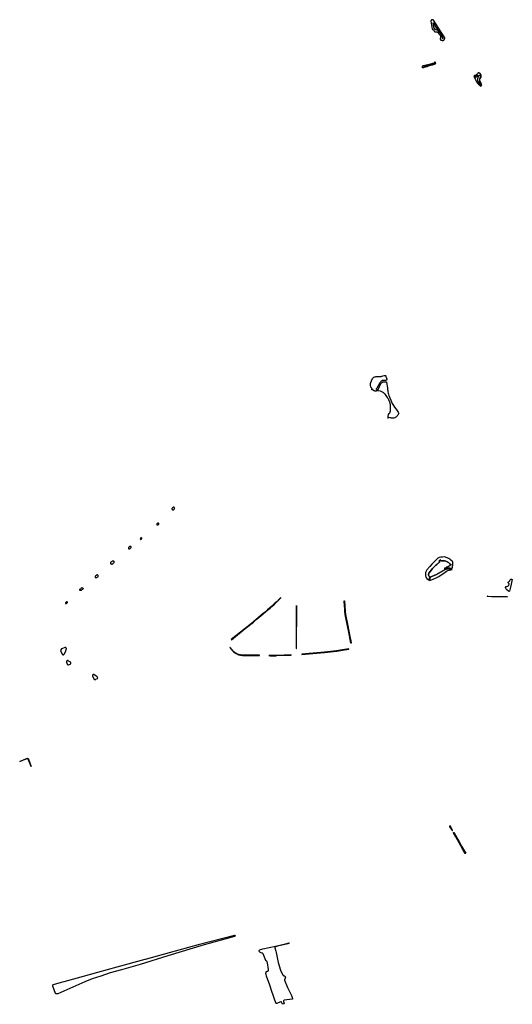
# Model space of a CAD drawing. Header units: metres. Extents: x 178255 to 187880, y 442506 to 446597.
# Tile 1 of 15: x 178255 to 179432, y 442506 to 444858. Entities that reach past the tile are written whole.
import ezdxf

# ---------------------------------------------------------------- set-up
doc = ezdxf.new("R2010")
doc.units = ezdxf.units.M

msp = doc.modelspace()

# ---------------------------------------------------------------- linework, layer by layer
at = {"layer": 'VLK_bergingsvijver', "linetype": 'Continuous'}
for points in [[(179112.001, 443971.058), (179110.286, 443971.451), (179109.32, 443971.783), (179109.032, 443972.14), (179109.135, 443972.798), (179108.998, 443973.03), (179108.068, 443973.237), (179107.547, 443972.772), (179106.929, 443971.339), (179106.397, 443970.899), (179104.956, 443970.488), (179103.242, 443970.836), (179101.938, 443971.274), (179097.966, 443973.316), (179096.316, 443973.963), (179096.132, 443974.119), (179096.068, 443974.337), (179096.429, 443974.951), (179096.763, 443975.293), (179095.937, 443977.751), (179094.565, 443979.049), (179094.102, 443979.937), (179093.21, 443984.889), (179093.104, 443986.031), (179093.259, 443988.997), (179093.777, 443991.158), (179095.408, 443995.47), (179096.392, 443997.749), (179097.494, 443999.931), (179098.433, 444001.41), (179099.552, 444002.679), (179100.996, 444003.788), (179102.956, 444004.678), (179104.434, 444005.078), (179105.953, 444005.275), (179109.066, 444005.449), (179113.543, 444005.467), (179117.488, 444005.698), (179118.717, 444005.861), (179119.934, 444006.093), (179121.161, 444006.399), (179122.37, 444006.775), (179125.286, 444007.797), (179126.01, 444007.972), (179127.493, 444008.007), (179128.222, 444007.867), (179128.75, 444007.659), (179129.496, 444006.915), (179129.668, 444006.38), (179129.861, 444005.134), (179130.248, 444003.583), (179131.801, 443998.784), (179131.804, 443998.085), (179131.706, 443997.393), (179131.027, 443996.899), (179130.27, 443996.534), (179129.027, 443996.255), (179127.754, 443996.322), (179124.751, 443996.285), (179123.298, 443996.156), (179121.852, 443995.955), (179120.862, 443995.65), (179119.963, 443995.238), (179119.14, 443994.735), (179118.377, 443994.151), (179117.441, 443993.278), (179116.577, 443992.313), (179115.046, 443990.202), (179111.251, 443983.432), (179107.779, 443977.877), (179107.125, 443977.039), (179105.61, 443975.964), (179111.4, 443974.872), (179114.53, 443981.838), (179117.989, 443988.698), (179118.676, 443989.655), (179119.653, 443990.6), (179121.601, 443991.903), (179122.658, 443992.484), (179131.105, 443992.875), (179131.311, 443991.413), (179133.171, 443978.156), (179133.675, 443974.408), (179134.084, 443971.717), (179134.57, 443968.946), (179135.192, 443965.895), (179135.789, 443963.556), (179136.762, 443960.452), (179137.471, 443958.535), (179143.17, 443944.983), (179144.813, 443941.449), (179146.328, 443938.671), (179147.978, 443935.985), (179150.543, 443932.18), (179153.244, 443928.52), (179156.253, 443924.647), (179157.001, 443923.641), (179157.722, 443922.615), (179159.137, 443920.414), (179160.013, 443918.707), (179160.289, 443917.206), (179160.064, 443916.26), (179159.132, 443914.712), (179157.825, 443912.9), (179156.814, 443911.617), (179155.775, 443910.409), (179154.67, 443909.321), (179153.511, 443908.357), (179152.15, 443907.483), (179150.649, 443906.809), (179148.996, 443906.357), (179147.189, 443906.11), (179145.075, 443906.076), (179143.016, 443906.257), (179141.021, 443906.519), (179136.436, 443907.391), (179136.24, 443905.881), (179134.72, 443906.059), (179134.88, 443907.611), (179134.877, 443909.27), (179134.963, 443910.825), (179135.189, 443912.402), (179135.634, 443913.824), (179136.236, 443914.985), (179137.61, 443916.99), (179138.756, 443919.063), (179139.659, 443921.369), (179140.332, 443923.82), (179140.783, 443926.328), (179141.019, 443928.706), (179141.083, 443931.061), (179140.996, 443933.401), (179140.777, 443935.733), (179140.474, 443937.864), (179140.061, 443939.979), (179139.557, 443941.96), (179138.949, 443943.913), (179138.24, 443945.834), (179137.445, 443947.722), (179136.569, 443949.574), (179135.575, 443951.461), (179134.493, 443953.347), (179133.347, 443955.193), (179130.07, 443959.957), (179127.725, 443963.003), (179126.772, 443964.094), (179125.751, 443965.142), (179124.576, 443966.213), (179123.131, 443967.34), (179121.598, 443968.346), (179120.016, 443969.208), (179118.397, 443969.883), (179116.774, 443970.368), (179112.001, 443971.058)], [(179242.716, 443560.42), (179239.377, 443557.798), (179234.395, 443551.505), (179227.208, 443543.722), (179225.676, 443540.902), (179224.601, 443537.878), (179223.963, 443534.256), (179223.979, 443530.577), (179225.043, 443526.609), (179227.188, 443523.105), (179233.035, 443518.895), (179233.871, 443522.867), (179234.114, 443524.744), (179234.476, 443526.618), (179233.538, 443527.485), (179232.744, 443528.487), (179232.029, 443529.791), (179231.559, 443531.202), (179231.428, 443532.542), (179231.549, 443533.883), (179231.871, 443535.059), (179232.387, 443536.165), (179235.476, 443540.271), (179238.737, 443544.242), (179241.357, 443547.196), (179244.072, 443550.063), (179246.365, 443552.546), (179248.804, 443554.887), (179251.278, 443556.994), (179253.87, 443558.955), (179254.899, 443559.768), (179255.849, 443560.672), (179256.639, 443561.571), (179257.351, 443562.534), (179257.666, 443563.246), (179257.852, 443564.003), (179257.897, 443564.418), (179257.903, 443564.836), (179257.657, 443564.86), (179257.733, 443566.458), (179257.241, 443566.184), (179257.101, 443566.5), (179259.742, 443567.89), (179259.904, 443567.601), (179259.506, 443567.376), (179260.859, 443566.526), (179260.726, 443566.352), (179262.193, 443565.484), (179263.274, 443565.136), (179266.063, 443565.038), (179269.408, 443565.048), (179273.001, 443564.418), (179274.785, 443563.658), (179278.956, 443561.12), (179283.185, 443557.782), (179283.312, 443557.967), (179284.545, 443557.195), (179284.609, 443557.711), (179284.974, 443557.643), (179284.937, 443554.703), (179284.551, 443554.691), (179284.606, 443555.157), (179283.207, 443554.366), (179283.108, 443554.568), (179280.315, 443552.678), (179275.43, 443550.591), (179274.097, 443550.107), (179273.59, 443549.612), (179273.477, 443548.756), (179282.291, 443548.272), (179288.116, 443547.541), (179288.565, 443550.201), (179289.47, 443556.147), (179289.915, 443558.866), (179289.804, 443560.632), (179289.384, 443562.352), (179289.129, 443563.025), (179288.825, 443563.678), (179288.476, 443564.309), (179288.083, 443564.912), (179285.144, 443567.229), (179282.065, 443569.356), (179279.744, 443570.779), (179277.361, 443572.093), (179272.337, 443574.429), (179268.664, 443574.572), (179264.99, 443574.467), (179260.944, 443574.064), (179256.939, 443573.359), (179255.633, 443572.827), (179255.605, 443572.816), (179253.876, 443571.778), (179252.557, 443570.653), (179242.716, 443560.42)], [(179273.45, 443545.696), (179270.23, 443545.817), (179270.347, 443548.838), (179273.477, 443548.756), (179273.59, 443549.612), (179274.097, 443550.107), (179275.43, 443550.591), (179280.315, 443552.678), (179283.108, 443554.568), (179283.185, 443557.782), (179278.956, 443561.12), (179274.785, 443563.658), (179273.001, 443564.418), (179269.408, 443565.048), (179266.063, 443565.038), (179263.274, 443565.136), (179262.193, 443565.484), (179260.726, 443566.352), (179257.903, 443564.836), (179257.897, 443564.418), (179257.852, 443564.003), (179257.666, 443563.246), (179257.351, 443562.534), (179256.639, 443561.571), (179255.849, 443560.672), (179254.899, 443559.768), (179253.87, 443558.955), (179251.278, 443556.994), (179248.804, 443554.887), (179246.365, 443552.546), (179244.072, 443550.063), (179241.357, 443547.196), (179238.737, 443544.242), (179235.476, 443540.271), (179232.387, 443536.165), (179231.871, 443535.059), (179231.549, 443533.883), (179231.428, 443532.542), (179231.559, 443531.202), (179232.029, 443529.791), (179232.744, 443528.487), (179233.538, 443527.485), (179234.476, 443526.618), (179235.514, 443526.432), (179250.423, 443532.585), (179271.036, 443544.599), (179273.45, 443545.696)], [(179288.285, 443544.541), (179281.655, 443545.304), (179278.719, 443545.507), (179273.45, 443545.696), (179271.036, 443544.599), (179250.423, 443532.585), (179235.514, 443526.432), (179233.879, 443518.684), (179238.325, 443519.986), (179242.684, 443521.554), (179245.807, 443522.866), (179249.746, 443524.754), (179255.993, 443528.124), (179262.051, 443531.821), (179268.433, 443536.222), (179274.548, 443540.986), (179277.479, 443542.342), (179280.536, 443543.383), (179284.373, 443544.209), (179288.285, 443544.541)]]:
    msp.add_lwpolyline(points, dxfattribs=at)
at = {"layer": 'VLK_goot', "linetype": 'Continuous'}
for points in [[(178760.487, 443377.271), (178760.861, 443376.793), (178793.836, 443403.554), (178813.372, 443419.298), (178820.259, 443424.943), (178826.049, 443429.725), (178832.239, 443434.846), (178836.985, 443438.893), (178842.39, 443443.466), (178847.78, 443448.08), (178853.144, 443452.724), (178857.558, 443456.586), (178863.508, 443461.909), (178870.103, 443468.119), (178871.815, 443469.762), (178873.508, 443471.443), (178875.166, 443473.147), (178879.094, 443477.223), (178878.608, 443477.585), (178874.737, 443473.559), (178873.086, 443471.861), (178871.4, 443470.187), (178869.694, 443468.55), (178863.106, 443462.347), (178857.164, 443457.031), (178852.754, 443453.172), (178847.393, 443448.53), (178842.005, 443443.918), (178836.601, 443439.345), (178831.857, 443435.302), (178825.671, 443430.183), (178819.882, 443425.402), (178813.302, 443420.009), (178793.489, 443404.029), (178760.487, 443377.271)], [(179373.777, 443480.023), (179372.934, 443480.44), (179371.697, 443480.601), (179381.491, 443480.527), (179419.969, 443479.663), (179419.84, 443479.245), (179373.777, 443480.023)], [(178916.632, 443458.542), (178916.045, 443458.537), (178915.406, 443356.233), (178915.996, 443356.225), (178916.632, 443458.542)], [(179033.373, 443437.169), (179037.919, 443413.91), (179044.441, 443380.957), (179045.669, 443374.987), (179046.803, 443369.114), (179046.186, 443368.997), (179041.114, 443394.686), (179038.833, 443406.337), (179032.799, 443437.056), (179032.677, 443437.901), (179031.939, 443444.353), (179031.529, 443450.274), (179031.038, 443457.705), (179030.21, 443469.514), (179030.809, 443469.586), (179031.625, 443457.768), (179032.529, 443444.444), (179033.268, 443437.902), (179033.373, 443437.169)], [(178765.294, 443349.77), (178757.47, 443358.451), (178757.057, 443358.047), (178764.837, 443349.384), (178766.169, 443348.116), (178767.942, 443346.628), (178769.815, 443345.267), (178771.778, 443344.041), (178773.823, 443342.954), (178775.252, 443342.298), (178775.939, 443342.011), (178778.118, 443341.218), (178780.347, 443340.579), (178782.615, 443340.097), (178784.912, 443339.774), (178787.077, 443339.618), (178827.649, 443339.343), (178827.659, 443339.931), (178787.077, 443340.228), (178784.947, 443340.381), (178782.696, 443340.698), (178780.473, 443341.17), (178778.288, 443341.797), (178776.152, 443342.574), (178775.636, 443342.788), (178774.071, 443343.501), (178772.065, 443344.567), (178770.138, 443345.771), (178768.3, 443347.107), (178766.56, 443348.567), (178765.294, 443349.77)], [(178869.355, 443339.505), (178866.587, 443339.387), (178853.851, 443339.387), (178849.956, 443339.565), (178849.909, 443338.961), (178850.047, 443338.954), (178853.298, 443338.813), (178866.558, 443338.813), (178869.377, 443338.932), (178903.195, 443340.238), (178903.173, 443340.816), (178869.355, 443339.505)], [(178928.882, 443342.337), (178928.935, 443341.781), (178946.697, 443343.341), (178964.932, 443344.991), (178982.995, 443346.728), (178997.688, 443348.284), (179012.152, 443349.987), (179026.324, 443352.136), (179040.925, 443354.725), (179040.837, 443355.238), (179026.19, 443352.694), (179012.039, 443350.56), (178997.586, 443348.856), (178982.919, 443347.292), (178964.868, 443345.558), (178946.61, 443343.912), (178928.882, 443342.337)], [(178271.817, 443093.091), (178272.291, 443093.296), (178272.462, 443093.358), (178272.656, 443093.413), (178272.854, 443093.455), (178273.054, 443093.483), (178273.255, 443093.497), (178273.457, 443093.497), (178273.659, 443093.483), (178273.859, 443093.455), (178274.057, 443093.413), (178274.085, 443093.406), (178274.214, 443093.377), (178274.434, 443093.313), (178274.649, 443093.235), (178274.859, 443093.142), (178275.061, 443093.034), (178275.163, 443092.973), (178275.181, 443092.966), (178275.278, 443092.923), (178275.372, 443092.873), (178275.462, 443092.816), (178275.548, 443092.754), (178275.629, 443092.686), (178275.706, 443092.612), (178275.777, 443092.533), (178275.842, 443092.45), (178275.901, 443092.362), (178275.954, 443092.27), (178276.001, 443092.174), (178276.021, 443092.127), (178282.783, 443074.645), (178282.352, 443074.486), (178275.597, 443091.896), (178275.579, 443091.937), (178275.536, 443092.026), (178275.487, 443092.112), (178275.431, 443092.194), (178275.37, 443092.272), (178275.304, 443092.345), (178275.233, 443092.414), (178275.157, 443092.478), (178275.077, 443092.536), (178274.993, 443092.588), (178274.906, 443092.635), (178274.816, 443092.675), (178274.723, 443092.709), (178274.628, 443092.736), (178274.627, 443092.736), (178274.508, 443092.798), (178274.345, 443092.871), (178274.177, 443092.932), (178274.006, 443092.981), (178273.832, 443093.018), (178273.656, 443093.042), (178273.478, 443093.055), (178273.3, 443093.055), (178273.122, 443093.042), (178272.946, 443093.018), (178272.772, 443092.981), (178272.6, 443092.932), (178272.493, 443092.894), (178271.968, 443092.688), (178255.468, 443086.216), (178255.303, 443086.567), (178264.718, 443090.208), (178271.817, 443093.091)]]:
    msp.add_lwpolyline(points, dxfattribs=at)
at = {"layer": 'VLK_wadi', "linetype": 'Continuous'}
for points in [[(179237.051, 444853.651), (179240.531, 444835.31), (179240.542, 444835.27), (179240.567, 444835.193), (179240.597, 444835.118), (179240.633, 444835.045), (179240.673, 444834.975), (179240.719, 444834.907), (179240.769, 444834.844), (179240.823, 444834.783), (179240.881, 444834.727), (179240.943, 444834.675), (179241.009, 444834.627), (179241.078, 444834.584), (179241.149, 444834.546), (179241.223, 444834.513), (179241.3, 444834.485), (179241.378, 444834.463), (179241.457, 444834.446), (179241.537, 444834.435), (179241.618, 444834.429), (179241.699, 444834.429), (179241.78, 444834.435), (179241.822, 444834.44), (179241.897, 444834.45), (179241.994, 444834.457), (179242.091, 444834.457), (179242.187, 444834.45), (179242.284, 444834.436), (179242.378, 444834.416), (179242.472, 444834.39), (179242.563, 444834.356), (179242.651, 444834.317), (179242.737, 444834.271), (179242.819, 444834.22), (179242.898, 444834.163), (179242.972, 444834.101), (179243.042, 444834.033), (179243.107, 444833.961), (179243.166, 444833.885), (179243.186, 444833.857), (179243.921, 444832.103), (179243.949, 444832.041), (179244.25, 444831.422), (179244.594, 444830.827), (179244.979, 444830.257), (179245.402, 444829.714), (179245.758, 444829.313), (179245.809, 444829.266), (179246.004, 444829.102), (179246.211, 444828.952), (179246.427, 444828.817), (179246.652, 444828.698), (179246.885, 444828.594), (179247.125, 444828.507), (179247.37, 444828.436), (179247.619, 444828.383), (179247.872, 444828.348), (179248.126, 444828.33), (179249.02, 444828.336), (179250.139, 444828.415), (179250.78, 444828.495), (179251.615, 444828.543), (179252.365, 444828.408), (179252.396, 444828.393), (179252.527, 444828.324), (179252.652, 444828.245), (179252.772, 444828.158), (179252.886, 444828.063), (179252.992, 444827.96), (179253.091, 444827.85), (179253.176, 444827.742), (179253.857, 444826.762), (179256.985, 444822.865), (179258.371, 444821.244), (179258.636, 444820.945), (179258.946, 444820.548), (179259.228, 444820.131), (179259.48, 444819.694), (179259.701, 444819.241), (179259.89, 444818.774), (179260.045, 444818.295), (179260.167, 444817.806), (179260.255, 444817.31), (179260.307, 444816.809), (179260.325, 444816.305), (179260.307, 444815.802), (179260.273, 444815.441), (179259.419, 444812.348), (179259.409, 444812.305), (179259.374, 444812.103), (179259.353, 444811.899), (179259.345, 444811.695), (179259.353, 444811.49), (179259.374, 444811.286), (179259.409, 444811.085), (179259.459, 444810.886), (179259.522, 444810.691), (179259.599, 444810.501), (179259.689, 444810.317), (179259.791, 444810.14), (179259.906, 444809.97), (179259.91, 444809.964), (179260.251, 444809.636), (179260.644, 444809.307), (179261.058, 444809.006), (179261.492, 444808.735), (179261.944, 444808.494), (179262.412, 444808.286), (179262.452, 444808.27), (179264.153, 444807.61), (179264.228, 444807.612), (179264.674, 444807.643), (179265.116, 444807.705), (179265.553, 444807.798), (179265.982, 444807.921), (179266.401, 444808.074), (179266.809, 444808.256), (179267.203, 444808.465), (179267.582, 444808.702), (179267.943, 444808.964), (179268.285, 444809.251), (179268.606, 444809.561), (179268.905, 444809.893), (179269.18, 444810.245), (179269.429, 444810.615), (179269.653, 444811.002), (179269.848, 444811.403), (179270.016, 444811.817), (179270.154, 444812.241), (179270.262, 444812.675), (179270.339, 444813.114), (179270.386, 444813.558), (179270.401, 444813.94), (179261.998, 444827.655), (179243.02, 444856.301), (179242.981, 444856.348), (179242.823, 444856.524), (179242.653, 444856.688), (179242.473, 444856.839), (179242.282, 444856.978), (179242.081, 444857.103), (179241.873, 444857.214), (179241.658, 444857.31), (179241.436, 444857.391), (179241.209, 444857.456), (179240.978, 444857.505), (179240.744, 444857.538), (179240.509, 444857.554), (179240.273, 444857.554), (179240.038, 444857.538), (179239.804, 444857.505), (179239.573, 444857.456), (179239.346, 444857.391), (179239.125, 444857.31), (179238.909, 444857.214), (179238.701, 444857.103), (179238.5, 444856.978), (179238.31, 444856.839), (179238.129, 444856.688), (179237.959, 444856.524), (179237.801, 444856.348), (179237.656, 444856.162), (179237.524, 444855.967), (179237.406, 444855.762), (179237.302, 444855.55), (179237.214, 444855.332), (179237.141, 444855.107), (179237.084, 444854.878), (179237.043, 444854.646), (179237.018, 444854.411), (179237.01, 444854.175), (179237.018, 444853.939), (179237.043, 444853.705), (179237.051, 444853.651)], [(179252.431, 444834.679), (179259.395, 444826.683), (179260.356, 444825.438), (179261.401, 444823.89), (179262.334, 444822.273), (179263.153, 444820.595), (179263.852, 444818.864), (179263.967, 444818.542), (179265.214, 444814.423), (179265.722, 444812.374), (179265.671, 444812.192), (179265.462, 444812.077), (179265.14, 444812.23), (179264.635, 444814.264), (179263.397, 444818.356), (179263.289, 444818.659), (179262.605, 444820.35), (179261.806, 444821.99), (179260.893, 444823.571), (179259.873, 444825.084), (179258.938, 444826.294), (179253.859, 444832.076), (179252.159, 444832.547), (179249.125, 444833.65), (179248.144, 444834.108), (179248.072, 444834.143), (179247.656, 444834.364), (179247.257, 444834.613), (179246.876, 444834.89), (179246.515, 444835.193), (179246.177, 444835.52), (179245.862, 444835.87), (179245.572, 444836.241), (179245.308, 444836.631), (179245.073, 444837.039), (179244.867, 444837.462), (179244.797, 444837.624), (179244.217, 444839.548), (179242.197, 444850.288), (179247.646, 444842.394), (179252.431, 444834.679)], [(179246.534, 444756.677), (179246.123, 444755.427), (179245.702, 444754.608), (179244.895, 444753.772), (179243.819, 444753.207), (179239.938, 444752.122), (179235.327, 444750.662), (179231.789, 444749.414), (179223.141, 444747.048), (179221.36, 444746.787), (179220.394, 444746.56), (179220.081, 444745.648), (179220.165, 444745.212), (179220.414, 444744.722), (179220.745, 444744.521), (179223.692, 444745.888), (179226.119, 444746.436), (179229.145, 444747.379), (179232.189, 444748.148), (179239.368, 444750.526), (179241.953, 444751.234), (179243.962, 444751.68), (179246.686, 444752.578), (179247.04, 444753.746), (179247.335, 444756.772), (179247.365, 444756.571), (179247.712, 444754.263), (179248.649, 444753.304), (179247.8, 444751.847), (179244.747, 444750.41), (179240.181, 444749.196), (179230.675, 444746.192), (179227.627, 444745.043), (179223.744, 444743.947), (179219.233, 444742.459), (179217.443, 444742.819), (179216.797, 444745.081), (179217.244, 444746.494), (179218.847, 444747.902), (179237.278, 444752.123), (179239.081, 444752.94), (179241.445, 444753.492), (179245.49, 444754.917), (179245.534, 444755.196), (179246.316, 444756.355), (179246.534, 444756.677)], [(179340.223, 444721.734), (179340.44, 444720.767), (179341.199, 444718.908), (179343.789, 444714.373), (179346.373, 444709.405), (179349.224, 444704.872), (179350.98, 444703.55), (179353.76, 444701.151), (179355.838, 444699.083), (179358.526, 444700.795), (179357.231, 444704.903), (179354.557, 444710.917), (179354.555, 444710.922), (179354.368, 444711.498), (179354.221, 444712.086), (179354.116, 444712.683), (179354.053, 444713.285), (179354.032, 444713.89), (179354.037, 444714.193), (179354.053, 444714.513), (179354.117, 444715.115), (179354.222, 444715.712), (179354.369, 444716.3), (179354.512, 444716.753), (179354.945, 444717.172), (179355.351, 444717.622), (179355.724, 444718.099), (179356.063, 444718.602), (179356.365, 444719.126), (179356.631, 444719.671), (179356.79, 444720.052), (179356.851, 444720.215), (179357.038, 444720.789), (179357.184, 444721.374), (179357.288, 444721.968), (179357.351, 444722.568), (179357.372, 444723.17), (179357.351, 444723.773), (179357.331, 444724.015), (179357.314, 444724.146), (179357.221, 444724.673), (179357.091, 444725.193), (179356.926, 444725.703), (179356.725, 444726.2), (179356.49, 444726.681), (179356.222, 444727.145), (179355.922, 444727.59), (179355.592, 444728.012), (179355.234, 444728.41), (179354.848, 444728.782), (179354.438, 444729.127), (179354.004, 444729.442), (179353.55, 444729.726), (179353.114, 444729.959), (179353.072, 444729.988), (179352.869, 444730.115), (179352.657, 444730.227), (179352.438, 444730.325), (179352.213, 444730.407), (179351.982, 444730.473), (179351.748, 444730.523), (179351.51, 444730.556), (179351.271, 444730.573), (179351.031, 444730.573), (179350.792, 444730.556), (179350.555, 444730.523), (179350.32, 444730.473), (179350.09, 444730.407), (179349.864, 444730.325), (179349.821, 444730.307), (179347.427, 444727.428), (179347.158, 444727.137), (179346.697, 444726.692), (179346.207, 444726.28), (179345.688, 444725.904), (179345.145, 444725.564), (179344.579, 444725.264), (179344.096, 444725.045), (179341.431, 444724.144), (179341.3, 444724.06), (179341.104, 444723.917), (179340.918, 444723.761), (179340.744, 444723.593), (179340.581, 444723.412), (179340.432, 444723.221), (179340.296, 444723.02), (179340.175, 444722.81), (179340.068, 444722.592), (179339.977, 444722.367), (179339.976, 444722.363), (179340.223, 444721.734)], [(179341.2, 444721.858), (179341.195, 444722.543), (179343.885, 444723.925), (179346.407, 444724.738), (179347.367, 444724.732), (179347.484, 444724.674), (179347.742, 444724.458), (179347.911, 444724.166), (179347.969, 444723.834), (179347.911, 444723.503), (179347.889, 444723.448), (179347.753, 444723.121), (179347.531, 444722.666), (179347.278, 444722.227), (179346.995, 444721.808), (179346.683, 444721.409), (179346.344, 444721.033), (179345.98, 444720.681), (179345.593, 444720.356), (179345.183, 444720.058), (179345.08, 444719.99), (179345.072, 444719.989), (179344.697, 444719.963), (179344.321, 444719.963), (179343.945, 444719.989), (179343.573, 444720.042), (179343.205, 444720.12), (179342.863, 444720.217), (179341.492, 444720.348), (179341.401, 444720.893), (179341.2, 444721.858)], [(179350.955, 444723.231), (179351.065, 444723.389), (179351.253, 444723.63), (179351.457, 444723.857), (179351.677, 444724.069), (179351.911, 444724.265), (179352.158, 444724.445), (179352.417, 444724.607), (179352.687, 444724.75), (179352.966, 444724.875), (179353.253, 444724.979), (179353.547, 444725.063), (179353.625, 444725.082), (179353.713, 444725.048), (179353.876, 444724.976), (179354.034, 444724.892), (179354.185, 444724.797), (179354.33, 444724.692), (179354.467, 444724.577), (179354.596, 444724.453), (179354.715, 444724.32), (179354.825, 444724.179), (179354.925, 444724.031), (179355.015, 444723.876), (179355.093, 444723.716), (179355.16, 444723.55), (179355.215, 444723.38), (179355.258, 444723.206), (179355.289, 444723.03), (179355.303, 444722.914), (179355.04, 444720.646), (179354.989, 444720.386), (179354.832, 444719.757), (179354.631, 444719.14), (179354.388, 444718.538), (179354.104, 444717.955), (179353.779, 444717.393), (179353.514, 444716.992), (179353.428, 444716.422), (179353.224, 444714.485), (179353.156, 444712.538), (179353.183, 444711.318), (179353.178, 444711.034), (179353.199, 444710.434), (179353.262, 444709.837), (179353.366, 444709.246), (179353.511, 444708.664), (179353.59, 444708.405), (179355.685, 444703.603), (179356.192, 444701.712), (179355.148, 444701.488), (179353.615, 444704.43), (179351.207, 444708.52), (179350.667, 444709.239), (179350.465, 444709.549), (179350.133, 444710.124), (179349.842, 444710.72), (179349.594, 444711.334), (179349.389, 444711.965), (179349.229, 444712.609), (179349.113, 444713.262), (179349.044, 444713.921), (179349.021, 444714.584), (179349.021, 444714.609), (179349.089, 444715.122), (179349.488, 444717.387), (179350.045, 444719.619), (179350.587, 444721.332), (179350.955, 444723.231)], [(178619.694, 443691.353), (178619.348, 443690.814), (178618.944, 443690.044), (178618.829, 443689.159), (178618.983, 443688.409), (178619.348, 443687.851), (178619.771, 443687.466), (178620.522, 443687.158), (178621.311, 443687.004), (178622.234, 443687.101), (178623.081, 443687.485), (178623.735, 443687.928), (178624.293, 443688.467), (178624.928, 443689.313), (178625.293, 443689.987), (178625.389, 443690.622), (178625.293, 443691.372), (178625.062, 443692.257), (178624.524, 443693.046), (178623.831, 443693.546), (178623.215, 443693.623), (178622.08, 443693.315), (178621.099, 443692.815), (178620.175, 443692.141), (178619.694, 443691.353)], [(178585.992, 443655.4), (178585.376, 443655.342), (178584.799, 443655.169), (178584.029, 443654.746), (178583.433, 443654.265), (178582.702, 443653.591), (178582.452, 443653.149), (178582.452, 443652.302), (178582.779, 443651.725), (178583.164, 443651.455), (178583.933, 443651.167), (178584.703, 443651.205), (178585.569, 443651.494), (178586.204, 443651.86), (178586.665, 443652.11), (178587.281, 443652.706), (178587.57, 443653.245), (178587.647, 443653.745), (178587.723, 443654.361), (178587.416, 443654.88), (178587.108, 443655.188), (178586.531, 443655.38), (178585.992, 443655.4)], [(178545.068, 443620.069), (178544.468, 443619.9), (178543.852, 443619.422), (178543.375, 443618.714), (178543.128, 443617.837), (178543.375, 443617.191), (178543.729, 443616.683), (178544.175, 443616.513), (178544.714, 443616.529), (178545.299, 443616.837), (178546.238, 443617.575), (178546.653, 443618.222), (178546.838, 443618.838), (178546.653, 443619.515), (178546.253, 443619.992), (178545.684, 443620.146), (178545.068, 443620.069)], [(178518.673, 443599.414), (178516.219, 443597.754), (178515.666, 443597.033), (178515.257, 443596.071), (178515.233, 443595.013), (178515.666, 443594.363), (178516.556, 443593.979), (178517.23, 443593.882), (178517.807, 443594.003), (178518.528, 443594.195), (178519.37, 443594.676), (178520.981, 443596.191), (178521.583, 443597.057), (178521.775, 443597.875), (178521.534, 443598.644), (178521.222, 443599.149), (178520.669, 443599.462), (178520.043, 443599.654), (178519.394, 443599.678), (178518.673, 443599.414)], [(178477.772, 443564.816), (178476.399, 443564.483), (178475.391, 443563.889), (178474.412, 443563.221), (178473.162, 443562.125), (178472.469, 443561.24), (178472.275, 443560.373), (178472.488, 443559.296), (178472.892, 443558.565), (178473.508, 443557.969), (178474.72, 443557.584), (178475.971, 443557.796), (178477.469, 443558.535), (178478.827, 443559.601), (178480.292, 443560.879), (178480.857, 443561.74), (178480.915, 443562.913), (178480.569, 443563.722), (178479.761, 443564.549), (178478.801, 443564.875), (178477.772, 443564.816)], [(178439.86, 443531.668), (178438.718, 443531.235), (178437.704, 443530.39), (178436.605, 443529.334), (178435.718, 443528.024), (178435.38, 443527.01), (178435.751, 443525.942), (178436.397, 443525.527), (178437.105, 443525.311), (178438.075, 443525.388), (178439.229, 443525.742), (178440.322, 443526.435), (178441.677, 443527.558), (178442.416, 443528.328), (178442.662, 443529.344), (178442.523, 443530.237), (178442.2, 443530.914), (178441.661, 443531.422), (178440.957, 443531.742), (178439.86, 443531.668)], [(179424.309, 443491.993), (179422.715, 443492.75), (179418.82, 443496.155), (179417.77, 443497.07), (179416.94, 443498.01), (179416.26, 443499.295), (179415.42, 443501.855), (179415.45, 443502.8), (179415.795, 443503.36), (179416.38, 443503.8), (179418.415, 443504.415), (179420.66, 443504.875), (179421.625, 443505.385), (179422.905, 443506.785), (179423.39, 443507.665), (179424.25, 443509.615), (179424.3, 443510.2), (179424.115, 443510.72), (179423.21, 443511.195), (179422.355, 443511.92), (179421.97, 443512.495), (179421.665, 443513.295), (179421.55, 443514.105), (179421.8, 443514.8), (179422.605, 443515.51), (179424.175, 443516.015), (179425.045, 443516.58), (179425.64, 443517.355), (179426, 443518.155), (179426.375, 443520.25), (179428.09, 443521.55), (179428.9, 443521.525), (179429.815, 443521.365), (179431.531, 443520.704), (179427.15, 443502.609), (179426.188, 443499.06), (179424.472, 443492.599), (179424.309, 443491.993)], [(178400.121, 443498.471), (178401.691, 443499.667), (178403.04, 443500.816), (178404.388, 443501.316), (178405.537, 443501.116), (178406.431, 443500.523), (178406.951, 443499.676), (178406.797, 443498.81), (178406.239, 443497.925), (178405.219, 443497.175), (178403.999, 443496.397), (178402.946, 443495.465), (178402.135, 443494.75), (178401.18, 443494.307), (178400.121, 443494.413), (178399.328, 443494.671), (178398.744, 443495.321), (178398.711, 443496.346), (178399.044, 443497.469), (178400.121, 443498.471)], [(178365.174, 443466.13), (178364.586, 443464.928), (178364.586, 443464.033), (178364.947, 443463.447), (178365.686, 443463.246), (178366.748, 443463.477), (178367.548, 443463.97), (178368.487, 443464.755), (178369.026, 443465.294), (178369.334, 443465.909), (178369.303, 443466.602), (178368.98, 443467.141), (178368.179, 443467.51), (178367.317, 443467.433), (178366.248, 443467.05), (178365.174, 443466.13)], [(178361.277, 443342.431), (178364.457, 443348.106), (178367.183, 443355.844), (178367.225, 443356.7), (178365.793, 443357.819), (178365.738, 443357.87), (178365.595, 443357.99), (178365.444, 443358.1), (178365.286, 443358.199), (178365.12, 443358.286), (178364.95, 443358.362), (178364.774, 443358.426), (178364.594, 443358.478), (178364.412, 443358.517), (178364.227, 443358.543), (178364.04, 443358.556), (178363.853, 443358.556), (178363.667, 443358.543), (178363.594, 443358.534), (178354.74, 443355.159), (178353.061, 443351.12), (178356.887, 443342.471), (178356.93, 443342.399), (178357.03, 443342.252), (178357.139, 443342.111), (178357.259, 443341.979), (178357.387, 443341.855), (178357.523, 443341.741), (178357.667, 443341.636), (178357.818, 443341.542), (178357.975, 443341.458), (178358.138, 443341.386), (178358.305, 443341.325), (178358.477, 443341.276), (178358.651, 443341.239), (178358.827, 443341.214), (178359.005, 443341.201), (178359.183, 443341.201), (178359.361, 443341.214), (178359.537, 443341.239), (178359.711, 443341.276), (178359.882, 443341.325), (178360.05, 443341.386), (178360.212, 443341.458), (178360.369, 443341.542), (178360.521, 443341.636), (178360.665, 443341.741), (178360.801, 443341.855), (178360.929, 443341.979), (178361.048, 443342.111), (178361.158, 443342.252), (178361.257, 443342.399), (178361.277, 443342.431)], [(178375.622, 443324.259), (178372.187, 443326.12), (178372.156, 443326.152), (178372.001, 443326.302), (178371.836, 443326.441), (178371.661, 443326.568), (178371.478, 443326.682), (178371.288, 443326.783), (178371.091, 443326.871), (178370.888, 443326.945), (178370.681, 443327.004), (178370.47, 443327.049), (178370.256, 443327.079), (178370.041, 443327.094), (178369.825, 443327.094), (178369.61, 443327.079), (178369.396, 443327.049), (178369.185, 443327.004), (178368.978, 443326.945), (178368.775, 443326.871), (178368.578, 443326.783), (178368.387, 443326.682), (178368.204, 443326.568), (178368.03, 443326.441), (178367.864, 443326.302), (178367.709, 443326.152), (178367.565, 443325.992), (178367.432, 443325.822), (178367.311, 443325.643), (178367.203, 443325.456), (178367.109, 443325.262), (178367.028, 443325.062), (178366.961, 443324.857), (178366.909, 443324.648), (178366.872, 443324.435), (178366.849, 443324.221), (178366.842, 443324.005), (178366.849, 443323.789), (178366.872, 443323.575), (178366.909, 443323.362), (178366.949, 443323.197), (178368.992, 443318.58), (178368.997, 443318.568), (178369.078, 443318.402), (178369.171, 443318.242), (178369.274, 443318.088), (178369.388, 443317.943), (178369.512, 443317.805), (178369.645, 443317.677), (178369.787, 443317.558), (178369.936, 443317.449), (178370.093, 443317.351), (178370.257, 443317.264), (178370.426, 443317.189), (178370.599, 443317.126), (178370.777, 443317.075), (178370.958, 443317.036), (178371.141, 443317.01), (178371.326, 443316.997), (178371.511, 443316.997), (178371.695, 443317.01), (178371.817, 443317.026), (178375.887, 443318.384), (178375.934, 443318.42), (178376.124, 443318.58), (178376.304, 443318.753), (178376.47, 443318.938), (178376.623, 443319.134), (178376.763, 443319.34), (178376.887, 443319.556), (178376.996, 443319.78), (178377.09, 443320.011), (178377.166, 443320.247), (178377.227, 443320.489), (178377.27, 443320.734), (178377.296, 443320.982), (178377.305, 443321.231), (178377.296, 443321.479), (178377.27, 443321.727), (178377.227, 443321.972), (178377.166, 443322.214), (178377.09, 443322.45), (178376.996, 443322.681), (178376.887, 443322.905), (178376.763, 443323.121), (178376.623, 443323.327), (178376.47, 443323.523), (178376.304, 443323.708), (178376.124, 443323.881), (178375.934, 443324.041), (178375.732, 443324.187), (178375.622, 443324.259)], [(178441.505, 443285.209), (178440, 443288.701), (178432.078, 443293.559), (178431.985, 443293.591), (178431.816, 443293.64), (178431.644, 443293.676), (178431.47, 443293.701), (178431.294, 443293.713), (178431.119, 443293.713), (178430.943, 443293.701), (178430.769, 443293.676), (178430.597, 443293.64), (178430.428, 443293.591), (178430.263, 443293.531), (178430.102, 443293.46), (178429.947, 443293.377), (178429.798, 443293.284), (178429.655, 443293.18), (178429.632, 443293.162), (178429.224, 443292.53), (178429.223, 443292.528), (178429.134, 443292.397), (178429.055, 443292.26), (178428.986, 443292.118), (178428.927, 443291.972), (178428.878, 443291.822), (178428.84, 443291.668), (178428.812, 443291.513), (178428.796, 443291.356), (178428.79, 443291.198), (178428.796, 443291.04), (178428.812, 443290.883), (178428.84, 443290.727), (178428.853, 443290.669), (178432.491, 443283.235), (178432.62, 443283.114), (178432.85, 443282.921), (178433.092, 443282.745), (178433.347, 443282.586), (178433.612, 443282.445), (178433.886, 443282.323), (178434.168, 443282.22), (178434.456, 443282.138), (178434.75, 443282.075), (178435.047, 443282.033), (178435.346, 443282.013), (178435.646, 443282.013), (178435.946, 443282.033), (178436.243, 443282.075), (178436.536, 443282.138), (178436.825, 443282.22), (178437.107, 443282.323), (178437.358, 443282.434), (178441.017, 443284.108), (178441.044, 443284.128), (178441.109, 443284.183), (178441.17, 443284.242), (178441.227, 443284.305), (178441.279, 443284.372), (178441.326, 443284.442), (178441.369, 443284.516), (178441.406, 443284.592), (178441.438, 443284.671), (178441.464, 443284.751), (178441.485, 443284.834), (178441.499, 443284.917), (178441.508, 443285.002), (178441.511, 443285.086), (178441.508, 443285.171), (178441.505, 443285.209)], [(178333.97, 442550.49), (178340.269, 442532.991), (178341.669, 442531.941), (178342.369, 442531.941), (178344.469, 442531.941), (178346.919, 442532.291), (178411.663, 442560.639), (178429.162, 442567.638), (178449.81, 442574.638), (178471.859, 442581.987), (178498.806, 442589.337), (178543.603, 442602.286), (178610.098, 442622.934), (178696.798, 442649.581), (178769.253, 442668.72), (178770.751, 442670.228), (178770.178, 442670.658), (178767.884, 442670.514), (178681.158, 442648.152), (178612.028, 442629.266), (178555.098, 442613.022), (178554.095, 442613.595), (178486.864, 442595.103), (178441.188, 442582.033), (178392.584, 442568.818), (178361.015, 442560.396), (178354.242, 442558.622), (178335.335, 442552.986), (178334.807, 442552.751), (178334.278, 442552.281), (178333.985, 442551.87), (178333.809, 442551.459), (178333.809, 442551.107), (178333.97, 442550.49)], [(178878.832, 442512.54), (178872.307, 442509.977), (178868.977, 442508.517), (178868.905, 442508.513), (178868.754, 442508.513), (178868.604, 442508.524), (178868.455, 442508.545), (178868.308, 442508.576), (178868.163, 442508.618), (178868.022, 442508.669), (178867.884, 442508.73), (178867.751, 442508.801), (178867.624, 442508.881), (178867.502, 442508.969), (178867.387, 442509.066), (178867.278, 442509.17), (178867.183, 442509.276), (178867.071, 442509.576), (178863.772, 442518.446), (178860.275, 442528.568), (178857.236, 442536.962), (178852.385, 442551.721), (178844.835, 442573.573), (178843.423, 442578.398), (178843.33, 442579.325), (178843.328, 442579.761), (178843.398, 442580.465), (178844.144, 442583.685), (178844.164, 442583.798), (178844.18, 442583.887), (178844.209, 442584.001), (178844.245, 442584.112), (178844.289, 442584.22), (178844.34, 442584.325), (178844.398, 442584.427), (178844.464, 442584.524), (178844.536, 442584.616), (178844.614, 442584.703), (178844.698, 442584.784), (178844.788, 442584.859), (178844.882, 442584.928), (178844.982, 442584.99), (178845.085, 442585.045), (178845.192, 442585.092), (178845.302, 442585.132), (178845.414, 442585.165), (178845.529, 442585.189), (178845.644, 442585.205), (178845.761, 442585.213), (178845.782, 442585.214), (178845.998, 442585.2), (178846.237, 442585.2), (178846.476, 442585.216), (178846.713, 442585.25), (178846.947, 442585.299), (178847.178, 442585.366), (178847.403, 442585.447), (178847.621, 442585.545), (178847.833, 442585.657), (178848.036, 442585.784), (178848.23, 442585.925), (178848.413, 442586.079), (178848.585, 442586.245), (178848.746, 442586.423), (178848.893, 442586.612), (178849.027, 442586.81), (178849.147, 442587.018), (178849.252, 442587.233), (178849.341, 442587.455), (178849.379, 442587.564), (178849.32, 442589.38), (178846.775, 442605.461), (178846.405, 442607.264), (178846.4, 442607.282), (178846.284, 442607.639), (178846.143, 442607.987), (178845.979, 442608.324), (178845.792, 442608.648), (178845.582, 442608.959), (178845.351, 442609.255), (178845.191, 442609.437), (178844.122, 442609.852), (178844.071, 442609.868), (178843.927, 442609.92), (178843.787, 442609.982), (178843.652, 442610.054), (178843.523, 442610.135), (178843.399, 442610.225), (178843.282, 442610.323), (178843.172, 442610.43), (178843.069, 442610.543), (178842.975, 442610.664), (178842.89, 442610.791), (178842.813, 442610.923), (178842.746, 442611.06), (178842.689, 442611.202), (178842.652, 442611.313), (178838.224, 442623.198), (178837.299, 442625.412), (178837.247, 442625.562), (178837.113, 442625.894), (178836.956, 442626.215), (178836.777, 442626.525), (178836.577, 442626.822), (178836.357, 442627.104), (178836.118, 442627.37), (178835.86, 442627.618), (178835.586, 442627.848), (178835.297, 442628.058), (178834.993, 442628.248), (178834.802, 442628.353), (178834.04, 442628.675), (178831.579, 442629.483), (178829.057, 442630.549), (178827.567, 442631.716), (178826.948, 442633.817), (178827.46, 442635.207), (178828.569, 442636.221), (178830.41, 442637.139), (178833.513, 442637.901), (178836.133, 442638.658), (178866.315, 442645.396), (178889.6, 442650.863), (178895.464, 442652.077), (178896.755, 442652.575), (178898.493, 442653.245), (178898.982, 442652.301), (178897.383, 442651.622), (178895.947, 442651.012), (178892.629, 442649.846), (178870.753, 442644.899), (178866.071, 442644.025), (178865.982, 442643.991), (178865.835, 442643.926), (178865.694, 442643.851), (178865.558, 442643.766), (178865.428, 442643.671), (178865.305, 442643.568), (178865.19, 442643.457), (178865.083, 442643.338), (178864.984, 442643.212), (178864.894, 442643.079), (178864.814, 442642.94), (178864.744, 442642.796), (178864.684, 442642.647), (178864.634, 442642.495), (178864.596, 442642.339), (178864.568, 442642.182), (178864.551, 442642.022), (178864.545, 442641.862), (178864.551, 442641.702), (178864.568, 442641.542), (178864.596, 442641.385), (178864.634, 442641.229), (178864.658, 442641.152), (178866.918, 442633.128), (178867.599, 442630.233), (178872.509, 442606.421), (178878.122, 442588.144), (178882.449, 442577.673), (178882.452, 442577.668), (178882.831, 442577.183), (178883.243, 442576.726), (178883.686, 442576.299), (178884.157, 442575.903), (178884.655, 442575.542), (178885.177, 442575.215), (178885.72, 442574.927), (178886.282, 442574.676), (178886.86, 442574.466), (178887.452, 442574.296), (178888.053, 442574.168), (178888.495, 442574.102), (178888.989, 442572.216), (178889.755, 442569.248), (178889.535, 442569.124), (178889.472, 442569.05), (178889.185, 442568.682), (178888.923, 442568.295), (178888.69, 442567.89), (178888.485, 442567.47), (178888.31, 442567.037), (178888.165, 442566.593), (178888.052, 442566.139), (178887.971, 442565.679), (178887.922, 442565.214), (178887.906, 442564.748), (178887.922, 442564.281), (178887.956, 442563.932), (178894.694, 442546.286), (178903.957, 442527.501), (178906.883, 442520.213), (178906.89, 442520.191), (178906.908, 442520.117), (178906.921, 442520.043), (178906.929, 442519.968), (178906.932, 442519.893), (178906.929, 442519.817), (178906.921, 442519.742), (178906.908, 442519.668), (178906.89, 442519.595), (178906.866, 442519.523), (178906.838, 442519.453), (178906.805, 442519.385), (178906.767, 442519.32), (178906.725, 442519.257), (178906.679, 442519.198), (178906.628, 442519.142), (178906.574, 442519.089), (178906.516, 442519.041), (178906.455, 442518.997), (178906.391, 442518.957), (178906.324, 442518.921), (178906.256, 442518.891), (178906.185, 442518.865), (178906.112, 442518.844), (178906.038, 442518.828), (178905.964, 442518.818), (178905.919, 442518.814), (178886.995, 442516.149), (178886.949, 442516.135), (178886.779, 442516.073), (178886.613, 442515.999), (178886.452, 442515.913), (178886.298, 442515.817), (178886.151, 442515.71), (178886.012, 442515.594), (178885.882, 442515.467), (178885.76, 442515.332), (178885.648, 442515.189), (178885.547, 442515.039), (178885.456, 442514.881), (178885.376, 442514.718), (178885.308, 442514.55), (178885.252, 442514.377), (178885.208, 442514.201), (178885.177, 442514.022), (178885.158, 442513.841), (178885.151, 442513.66), (178885.158, 442513.478), (178885.177, 442513.297), (178885.181, 442513.267), (178886.489, 442507.425), (178882.678, 442506.403), (178880.745, 442511.493), (178880.733, 442511.527), (178880.691, 442511.631), (178880.642, 442511.732), (178880.585, 442511.83), (178880.523, 442511.923), (178880.453, 442512.012), (178880.378, 442512.095), (178880.297, 442512.173), (178880.211, 442512.246), (178880.12, 442512.312), (178880.025, 442512.371), (178879.925, 442512.424), (178879.823, 442512.47), (178879.717, 442512.508), (178879.609, 442512.539), (178879.499, 442512.563), (178879.387, 442512.578), (178879.275, 442512.586), (178879.163, 442512.586), (178879.05, 442512.578), (178878.939, 442512.563), (178878.832, 442512.54)]]:
    msp.add_lwpolyline(points, dxfattribs=at)
at = {"layer": 'VLK_watergang', "linetype": 'Continuous'}
for points in [[(179287.639, 442921.306), (179287.877, 442921.307), (179288.6, 442921.6), (179288.847, 442921.88), (179288.731, 442922.48), (179283.707, 442931.937), (179283.249, 442932.576), (179281.629, 442931.618), (179281.589, 442931.173), (179281.944, 442930.233), (179282.278, 442929.603), (179287.639, 442921.306)], [(179291.192, 442916.383), (179291.6, 442916.679), (179292.411, 442916.972), (179293.089, 442915.475), (179304.271, 442895.22), (179310.269, 442884.158), (179317.28, 442871.962), (179320.449, 442867.058), (179319.446, 442866.721), (179319.132, 442866.615), (179313.659, 442875.739), (179304.417, 442892.148), (179296.886, 442906.318), (179291.126, 442916.098), (179291.192, 442916.383)]]:
    msp.add_lwpolyline(points, dxfattribs=at)

doc.saveas('drawing.dxf')
